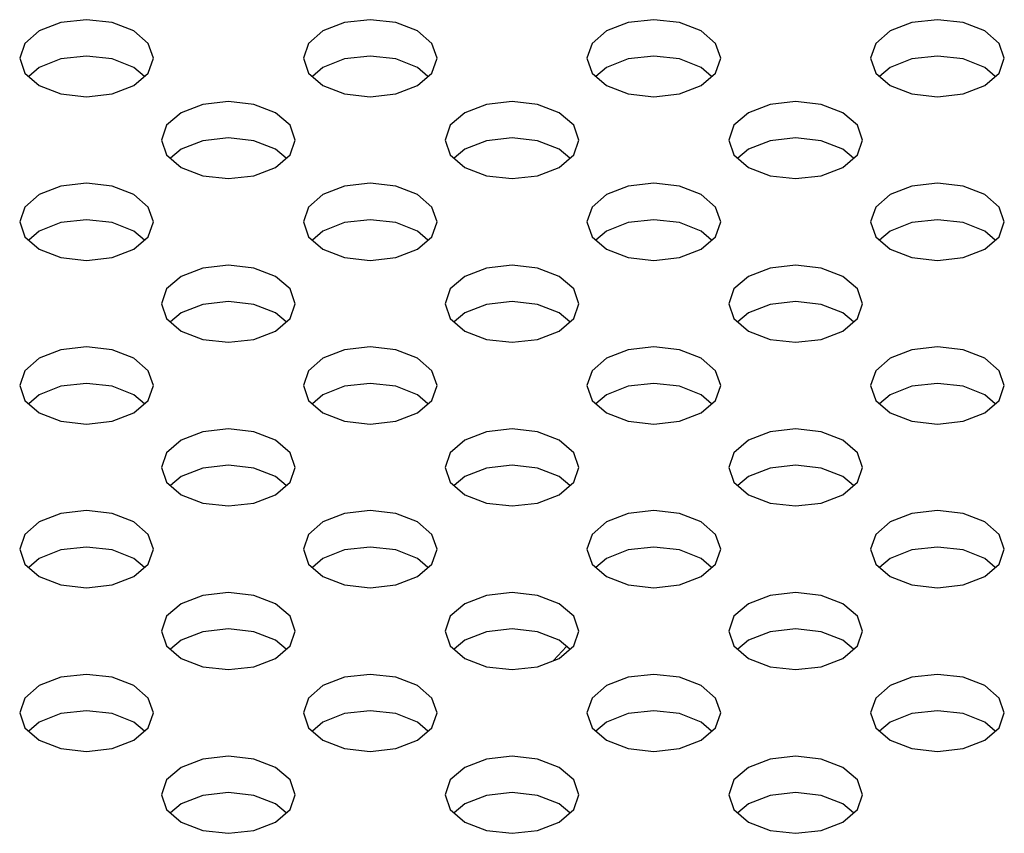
# Model space of a CAD drawing. Header units: inches. Extents: x 0 to 34, y 0 to 22.
# Tile 25 of 66: x 3.93 to 4.217, y 8.474 to 8.711. Entities that reach past the tile are written whole.
import ezdxf

# ---------------------------------------------------------------- set-up
doc = ezdxf.new("R2010")
doc.units = ezdxf.units.IN
doc.header["$LTSCALE"] = 1.87
doc.header["$MEASUREMENT"] = 0
doc.layers.get('0').update_dxf_attribs({"linetype": 'CONTINUOUS'})

msp = doc.modelspace()

# ---------------------------------------------------------------- linework, layer by layer
at = {"color": 2, "linetype": 'CONTINUOUS'}
for p, q in [((3.9497, 8.71076), (3.94226, 8.7099)), ((3.95715, 8.7099), (3.9497, 8.71076)), ((4.03227, 8.71076), (4.02482, 8.7099)), ((4.03971, 8.7099), (4.03227, 8.71076)), ((4.11483, 8.71076), (4.10738, 8.7099)), ((4.12228, 8.7099), (4.11483, 8.71076)), ((4.19739, 8.71076), (4.18995, 8.7099)), ((4.20484, 8.7099), (4.19739, 8.71076)), ((3.93594, 8.70747), (3.93172, 8.70382)), ((3.94226, 8.7099), (3.93594, 8.70747)), ((3.96346, 8.70747), (3.95715, 8.7099)), ((3.96768, 8.70382), (3.96346, 8.70747)), ((4.01851, 8.70747), (4.01429, 8.70382)), ((4.02482, 8.7099), (4.01851, 8.70747)), ((4.04603, 8.70747), (4.03971, 8.7099)), ((4.05025, 8.70382), (4.04603, 8.70747)), ((4.10107, 8.70747), (4.09685, 8.70382)), ((4.10738, 8.7099), (4.10107, 8.70747)), ((4.12859, 8.70747), (4.12228, 8.7099)), ((4.13281, 8.70382), (4.12859, 8.70747)), ((4.18363, 8.70747), (4.17942, 8.70382)), ((4.18995, 8.7099), (4.18363, 8.70747)), ((4.21115, 8.70747), (4.20484, 8.7099)), ((4.21537, 8.70382), (4.21115, 8.70747)), ((3.93172, 8.70382), (3.93024, 8.69952)), ((3.96916, 8.69952), (3.96768, 8.70382)), ((4.01429, 8.70382), (4.01281, 8.69952)), ((4.05173, 8.69952), (4.05025, 8.70382)), ((4.09685, 8.70382), (4.09537, 8.69952)), ((4.13429, 8.69952), (4.13281, 8.70382)), ((4.17942, 8.70382), (4.17793, 8.69952)), ((4.21685, 8.69952), (4.21537, 8.70382)), ((3.93024, 8.69952), (3.93172, 8.69522)), ((3.94226, 8.69931), (3.93594, 8.69687)), ((3.9497, 8.70016), (3.94226, 8.69931)), ((3.95715, 8.69931), (3.9497, 8.70016)), ((3.96346, 8.69687), (3.95715, 8.69931)), ((3.96768, 8.69522), (3.96916, 8.69952)), ((4.01281, 8.69952), (4.01429, 8.69522)), ((4.02482, 8.69931), (4.01851, 8.69687)), ((4.03227, 8.70016), (4.02482, 8.69931)), ((4.03971, 8.69931), (4.03227, 8.70016)), ((4.04603, 8.69687), (4.03971, 8.69931)), ((4.05025, 8.69522), (4.05173, 8.69952)), ((4.09537, 8.69952), (4.09685, 8.69522)), ((4.10738, 8.69931), (4.10107, 8.69687)), ((4.11483, 8.70016), (4.10738, 8.69931)), ((4.12228, 8.69931), (4.11483, 8.70016)), ((4.12859, 8.69687), (4.12228, 8.69931)), ((4.13281, 8.69522), (4.13429, 8.69952)), ((4.17793, 8.69952), (4.17942, 8.69522)), ((4.18995, 8.69931), (4.18363, 8.69687)), ((4.19739, 8.70016), (4.18995, 8.69931)), ((4.20484, 8.69931), (4.19739, 8.70016)), ((4.21115, 8.69687), (4.20484, 8.69931)), ((4.21537, 8.69522), (4.21685, 8.69952)), ((3.93594, 8.69687), (3.93288, 8.69423)), ((3.96653, 8.69423), (3.96346, 8.69687)), ((4.01851, 8.69687), (4.01544, 8.69423)), ((4.04909, 8.69423), (4.04603, 8.69687)), ((4.10107, 8.69687), (4.098, 8.69423)), ((4.13166, 8.69423), (4.12859, 8.69687)), ((4.18363, 8.69687), (4.18057, 8.69423)), ((4.21422, 8.69423), (4.21115, 8.69687)), ((3.93172, 8.69522), (3.93594, 8.69158)), ((3.96346, 8.69158), (3.96768, 8.69522)), ((4.01429, 8.69522), (4.01851, 8.69158)), ((4.04603, 8.69158), (4.05025, 8.69522)), ((4.09685, 8.69522), (4.10107, 8.69158)), ((4.12859, 8.69158), (4.13281, 8.69522)), ((4.17942, 8.69522), (4.18363, 8.69158)), ((4.21115, 8.69158), (4.21537, 8.69522)), ((3.93594, 8.69158), (3.94226, 8.68914)), ((3.95715, 8.68914), (3.96346, 8.69158)), ((4.01851, 8.69158), (4.02482, 8.68914)), ((4.03971, 8.68914), (4.04603, 8.69158)), ((4.10107, 8.69158), (4.10738, 8.68914)), ((4.12228, 8.68914), (4.12859, 8.69158)), ((4.18363, 8.69158), (4.18995, 8.68914)), ((4.20484, 8.68914), (4.21115, 8.69158)), ((3.94226, 8.68914), (3.9497, 8.68829)), ((3.9497, 8.68829), (3.95715, 8.68914)), ((4.02482, 8.68914), (4.03227, 8.68829)), ((4.03227, 8.68829), (4.03971, 8.68914)), ((4.10738, 8.68914), (4.11483, 8.68829)), ((4.11483, 8.68829), (4.12228, 8.68914)), ((4.18995, 8.68914), (4.19739, 8.68829)), ((4.19739, 8.68829), (4.20484, 8.68914)), ((3.98354, 8.68607), (3.97722, 8.68363)), ((3.99099, 8.68692), (3.98354, 8.68607)), ((3.99843, 8.68607), (3.99099, 8.68692)), ((4.00475, 8.68363), (3.99843, 8.68607)), ((4.0661, 8.68607), (4.05979, 8.68363)), ((4.07355, 8.68692), (4.0661, 8.68607)), ((4.081, 8.68607), (4.07355, 8.68692)), ((4.08731, 8.68363), (4.081, 8.68607)), ((4.14867, 8.68607), (4.14235, 8.68363)), ((4.15611, 8.68692), (4.14867, 8.68607)), ((4.16356, 8.68607), (4.15611, 8.68692)), ((4.16987, 8.68363), (4.16356, 8.68607)), ((3.97722, 8.68363), (3.97301, 8.67999)), ((4.00896, 8.67999), (4.00475, 8.68363)), ((4.05979, 8.68363), (4.05557, 8.67999)), ((4.09153, 8.67999), (4.08731, 8.68363)), ((4.14235, 8.68363), (4.13813, 8.67999)), ((4.17409, 8.67999), (4.16987, 8.68363)), ((3.97301, 8.67999), (3.97152, 8.67569)), ((4.01045, 8.67569), (4.00896, 8.67999)), ((4.05557, 8.67999), (4.05409, 8.67569)), ((4.09301, 8.67569), (4.09153, 8.67999)), ((4.13813, 8.67999), (4.13665, 8.67569)), ((4.17557, 8.67569), (4.17409, 8.67999)), ((3.99099, 8.67633), (3.98354, 8.67547)), ((3.99843, 8.67547), (3.99099, 8.67633)), ((4.07355, 8.67633), (4.0661, 8.67547)), ((4.081, 8.67547), (4.07355, 8.67633)), ((4.15611, 8.67633), (4.14867, 8.67547)), ((4.16356, 8.67547), (4.15611, 8.67633)), ((3.97152, 8.67569), (3.97301, 8.67139)), ((3.97722, 8.67304), (3.97416, 8.67039)), ((3.98354, 8.67547), (3.97722, 8.67304)), ((4.00475, 8.67304), (3.99843, 8.67547)), ((4.00781, 8.67039), (4.00475, 8.67304)), ((4.00896, 8.67139), (4.01045, 8.67569)), ((4.05409, 8.67569), (4.05557, 8.67139)), ((4.05979, 8.67304), (4.05672, 8.67039)), ((4.0661, 8.67547), (4.05979, 8.67304)), ((4.08731, 8.67304), (4.081, 8.67547)), ((4.09037, 8.67039), (4.08731, 8.67304)), ((4.09153, 8.67139), (4.09301, 8.67569)), ((4.13665, 8.67569), (4.13813, 8.67139)), ((4.14235, 8.67304), (4.13929, 8.67039)), ((4.14867, 8.67547), (4.14235, 8.67304)), ((4.16987, 8.67304), (4.16356, 8.67547)), ((4.17294, 8.67039), (4.16987, 8.67304)), ((4.17409, 8.67139), (4.17557, 8.67569)), ((3.97301, 8.67139), (3.97722, 8.66774)), ((4.00475, 8.66774), (4.00896, 8.67139)), ((4.05557, 8.67139), (4.05979, 8.66774)), ((4.08731, 8.66774), (4.09153, 8.67139)), ((4.13813, 8.67139), (4.14235, 8.66774)), ((4.16987, 8.66774), (4.17409, 8.67139)), ((3.97722, 8.66774), (3.98354, 8.66531)), ((3.99843, 8.66531), (4.00475, 8.66774)), ((4.05979, 8.66774), (4.0661, 8.66531)), ((4.081, 8.66531), (4.08731, 8.66774)), ((4.14235, 8.66774), (4.14867, 8.66531)), ((4.16356, 8.66531), (4.16987, 8.66774)), ((3.98354, 8.66531), (3.99099, 8.66445)), ((3.99099, 8.66445), (3.99843, 8.66531)), ((4.0661, 8.66531), (4.07355, 8.66445)), ((4.07355, 8.66445), (4.081, 8.66531)), ((4.14867, 8.66531), (4.15611, 8.66445)), ((4.15611, 8.66445), (4.16356, 8.66531)), ((3.94226, 8.66223), (3.93594, 8.6598)), ((3.9497, 8.66309), (3.94226, 8.66223)), ((3.95715, 8.66223), (3.9497, 8.66309)), ((3.96346, 8.6598), (3.95715, 8.66223)), ((4.02482, 8.66223), (4.01851, 8.6598)), ((4.03227, 8.66309), (4.02482, 8.66223)), ((4.03971, 8.66223), (4.03227, 8.66309)), ((4.04603, 8.6598), (4.03971, 8.66223)), ((4.10738, 8.66223), (4.10107, 8.6598)), ((4.11483, 8.66309), (4.10738, 8.66223)), ((4.12228, 8.66223), (4.11483, 8.66309)), ((4.12859, 8.6598), (4.12228, 8.66223)), ((4.18995, 8.66223), (4.18363, 8.6598)), ((4.19739, 8.66309), (4.18995, 8.66223)), ((4.20484, 8.66223), (4.19739, 8.66309)), ((4.21115, 8.6598), (4.20484, 8.66223)), ((3.93594, 8.6598), (3.93172, 8.65615)), ((3.96768, 8.65615), (3.96346, 8.6598)), ((4.01851, 8.6598), (4.01429, 8.65615)), ((4.05025, 8.65615), (4.04603, 8.6598)), ((4.10107, 8.6598), (4.09685, 8.65615)), ((4.13281, 8.65615), (4.12859, 8.6598)), ((4.18363, 8.6598), (4.17942, 8.65615)), ((4.21537, 8.65615), (4.21115, 8.6598)), ((3.93172, 8.65615), (3.93024, 8.65185)), ((3.96916, 8.65185), (3.96768, 8.65615)), ((4.01429, 8.65615), (4.01281, 8.65185)), ((4.05173, 8.65185), (4.05025, 8.65615)), ((4.09685, 8.65615), (4.09537, 8.65185)), ((4.13429, 8.65185), (4.13281, 8.65615)), ((4.17942, 8.65615), (4.17793, 8.65185)), ((4.21685, 8.65185), (4.21537, 8.65615)), ((3.93024, 8.65185), (3.93172, 8.64755)), ((3.94226, 8.65164), (3.93594, 8.6492)), ((3.9497, 8.65249), (3.94226, 8.65164)), ((3.95715, 8.65164), (3.9497, 8.65249)), ((3.96346, 8.6492), (3.95715, 8.65164)), ((3.96768, 8.64755), (3.96916, 8.65185)), ((4.01281, 8.65185), (4.01429, 8.64755)), ((4.02482, 8.65164), (4.01851, 8.6492)), ((4.03227, 8.65249), (4.02482, 8.65164)), ((4.03971, 8.65164), (4.03227, 8.65249)), ((4.04603, 8.6492), (4.03971, 8.65164)), ((4.05025, 8.64755), (4.05173, 8.65185)), ((4.09537, 8.65185), (4.09685, 8.64755)), ((4.10738, 8.65164), (4.10107, 8.6492)), ((4.11483, 8.65249), (4.10738, 8.65164)), ((4.12228, 8.65164), (4.11483, 8.65249)), ((4.12859, 8.6492), (4.12228, 8.65164)), ((4.13281, 8.64755), (4.13429, 8.65185)), ((4.17793, 8.65185), (4.17942, 8.64755)), ((4.18995, 8.65164), (4.18363, 8.6492)), ((4.19739, 8.65249), (4.18995, 8.65164)), ((4.20484, 8.65164), (4.19739, 8.65249)), ((4.21115, 8.6492), (4.20484, 8.65164)), ((4.21537, 8.64755), (4.21685, 8.65185)), ((3.93172, 8.64755), (3.93594, 8.64391)), ((3.93594, 8.6492), (3.93288, 8.64655)), ((3.96653, 8.64655), (3.96346, 8.6492)), ((3.96346, 8.64391), (3.96768, 8.64755)), ((4.01429, 8.64755), (4.01851, 8.64391)), ((4.01851, 8.6492), (4.01544, 8.64655)), ((4.04909, 8.64655), (4.04603, 8.6492)), ((4.04603, 8.64391), (4.05025, 8.64755)), ((4.09685, 8.64755), (4.10107, 8.64391)), ((4.10107, 8.6492), (4.098, 8.64655)), ((4.13166, 8.64655), (4.12859, 8.6492)), ((4.12859, 8.64391), (4.13281, 8.64755)), ((4.17942, 8.64755), (4.18363, 8.64391)), ((4.18363, 8.6492), (4.18057, 8.64655)), ((4.21422, 8.64655), (4.21115, 8.6492)), ((4.21115, 8.64391), (4.21537, 8.64755)), ((3.93594, 8.64391), (3.94226, 8.64147)), ((3.94226, 8.64147), (3.9497, 8.64061)), ((3.9497, 8.64061), (3.95715, 8.64147)), ((3.95715, 8.64147), (3.96346, 8.64391)), ((4.01851, 8.64391), (4.02482, 8.64147)), ((4.02482, 8.64147), (4.03227, 8.64061)), ((4.03227, 8.64061), (4.03971, 8.64147)), ((4.03971, 8.64147), (4.04603, 8.64391)), ((4.10107, 8.64391), (4.10738, 8.64147)), ((4.10738, 8.64147), (4.11483, 8.64061)), ((4.11483, 8.64061), (4.12228, 8.64147)), ((4.12228, 8.64147), (4.12859, 8.64391)), ((4.18363, 8.64391), (4.18995, 8.64147)), ((4.18995, 8.64147), (4.19739, 8.64061)), ((4.19739, 8.64061), (4.20484, 8.64147)), ((4.20484, 8.64147), (4.21115, 8.64391)), ((3.99099, 8.63925), (3.98354, 8.6384)), ((3.99843, 8.6384), (3.99099, 8.63925)), ((4.07355, 8.63925), (4.0661, 8.6384)), ((4.081, 8.6384), (4.07355, 8.63925)), ((4.15611, 8.63925), (4.14867, 8.6384)), ((4.16356, 8.6384), (4.15611, 8.63925)), ((3.97722, 8.63596), (3.97301, 8.63232)), ((3.98354, 8.6384), (3.97722, 8.63596)), ((4.00475, 8.63596), (3.99843, 8.6384)), ((4.00896, 8.63232), (4.00475, 8.63596)), ((4.05979, 8.63596), (4.05557, 8.63232)), ((4.0661, 8.6384), (4.05979, 8.63596)), ((4.08731, 8.63596), (4.081, 8.6384)), ((4.09153, 8.63232), (4.08731, 8.63596)), ((4.14235, 8.63596), (4.13813, 8.63232)), ((4.14867, 8.6384), (4.14235, 8.63596)), ((4.16987, 8.63596), (4.16356, 8.6384)), ((4.17409, 8.63232), (4.16987, 8.63596)), ((3.97301, 8.63232), (3.97152, 8.62802)), ((4.01045, 8.62802), (4.00896, 8.63232)), ((4.05557, 8.63232), (4.05409, 8.62802)), ((4.09301, 8.62802), (4.09153, 8.63232)), ((4.13813, 8.63232), (4.13665, 8.62802)), ((4.17557, 8.62802), (4.17409, 8.63232)), ((3.97152, 8.62802), (3.97301, 8.62372)), ((3.98354, 8.6278), (3.97722, 8.62537)), ((3.99099, 8.62866), (3.98354, 8.6278)), ((3.99843, 8.6278), (3.99099, 8.62866)), ((4.00475, 8.62537), (3.99843, 8.6278)), ((4.00896, 8.62372), (4.01045, 8.62802)), ((4.05409, 8.62802), (4.05557, 8.62372)), ((4.0661, 8.6278), (4.05979, 8.62537)), ((4.07355, 8.62866), (4.0661, 8.6278)), ((4.081, 8.6278), (4.07355, 8.62866)), ((4.08731, 8.62537), (4.081, 8.6278)), ((4.09153, 8.62372), (4.09301, 8.62802)), ((4.13665, 8.62802), (4.13813, 8.62372)), ((4.14867, 8.6278), (4.14235, 8.62537)), ((4.15611, 8.62866), (4.14867, 8.6278)), ((4.16356, 8.6278), (4.15611, 8.62866)), ((4.16987, 8.62537), (4.16356, 8.6278)), ((4.17409, 8.62372), (4.17557, 8.62802)), ((3.97722, 8.62537), (3.97416, 8.62272)), ((4.00781, 8.62272), (4.00475, 8.62537)), ((4.05979, 8.62537), (4.05672, 8.62272)), ((4.09037, 8.62272), (4.08731, 8.62537)), ((4.14235, 8.62537), (4.13929, 8.62272)), ((4.17294, 8.62272), (4.16987, 8.62537)), ((3.97301, 8.62372), (3.97722, 8.62007)), ((4.00475, 8.62007), (4.00896, 8.62372)), ((4.05557, 8.62372), (4.05979, 8.62007)), ((4.08731, 8.62007), (4.09153, 8.62372)), ((4.13813, 8.62372), (4.14235, 8.62007)), ((4.16987, 8.62007), (4.17409, 8.62372)), ((3.97722, 8.62007), (3.98354, 8.61763)), ((3.99843, 8.61763), (4.00475, 8.62007)), ((4.05979, 8.62007), (4.0661, 8.61763)), ((4.081, 8.61763), (4.08731, 8.62007)), ((4.14235, 8.62007), (4.14867, 8.61763)), ((4.16356, 8.61763), (4.16987, 8.62007)), ((3.98354, 8.61763), (3.99099, 8.61678)), ((3.99099, 8.61678), (3.99843, 8.61763)), ((4.0661, 8.61763), (4.07355, 8.61678)), ((4.07355, 8.61678), (4.081, 8.61763)), ((4.14867, 8.61763), (4.15611, 8.61678)), ((4.15611, 8.61678), (4.16356, 8.61763)), ((3.94226, 8.61456), (3.93594, 8.61212)), ((3.9497, 8.61542), (3.94226, 8.61456)), ((3.95715, 8.61456), (3.9497, 8.61542)), ((3.96346, 8.61212), (3.95715, 8.61456)), ((4.02482, 8.61456), (4.01851, 8.61212)), ((4.03227, 8.61542), (4.02482, 8.61456)), ((4.03971, 8.61456), (4.03227, 8.61542)), ((4.04603, 8.61212), (4.03971, 8.61456)), ((4.10738, 8.61456), (4.10107, 8.61212)), ((4.11483, 8.61542), (4.10738, 8.61456)), ((4.12228, 8.61456), (4.11483, 8.61542)), ((4.12859, 8.61212), (4.12228, 8.61456)), ((4.18995, 8.61456), (4.18363, 8.61212)), ((4.19739, 8.61542), (4.18995, 8.61456)), ((4.20484, 8.61456), (4.19739, 8.61542)), ((4.21115, 8.61212), (4.20484, 8.61456)), ((3.93594, 8.61212), (3.93172, 8.60848)), ((3.96768, 8.60848), (3.96346, 8.61212)), ((4.01851, 8.61212), (4.01429, 8.60848)), ((4.05025, 8.60848), (4.04603, 8.61212)), ((4.10107, 8.61212), (4.09685, 8.60848)), ((4.13281, 8.60848), (4.12859, 8.61212)), ((4.18363, 8.61212), (4.17942, 8.60848)), ((4.21537, 8.60848), (4.21115, 8.61212)), ((3.93172, 8.60848), (3.93024, 8.60418)), ((3.96916, 8.60418), (3.96768, 8.60848)), ((4.01429, 8.60848), (4.01281, 8.60418)), ((4.05173, 8.60418), (4.05025, 8.60848)), ((4.09685, 8.60848), (4.09537, 8.60418)), ((4.13429, 8.60418), (4.13281, 8.60848)), ((4.17942, 8.60848), (4.17793, 8.60418)), ((4.21685, 8.60418), (4.21537, 8.60848)), ((3.93024, 8.60418), (3.93172, 8.59988)), ((3.9497, 8.60482), (3.94226, 8.60397)), ((3.95715, 8.60397), (3.9497, 8.60482)), ((3.96768, 8.59988), (3.96916, 8.60418)), ((4.01281, 8.60418), (4.01429, 8.59988)), ((4.03227, 8.60482), (4.02482, 8.60397)), ((4.03971, 8.60397), (4.03227, 8.60482)), ((4.05025, 8.59988), (4.05173, 8.60418)), ((4.09537, 8.60418), (4.09685, 8.59988)), ((4.11483, 8.60482), (4.10738, 8.60397)), ((4.12228, 8.60397), (4.11483, 8.60482)), ((4.13281, 8.59988), (4.13429, 8.60418)), ((4.17793, 8.60418), (4.17942, 8.59988)), ((4.19739, 8.60482), (4.18995, 8.60397)), ((4.20484, 8.60397), (4.19739, 8.60482)), ((4.21537, 8.59988), (4.21685, 8.60418)), ((3.93594, 8.60153), (3.93288, 8.59888)), ((3.94226, 8.60397), (3.93594, 8.60153)), ((3.96346, 8.60153), (3.95715, 8.60397)), ((3.96653, 8.59888), (3.96346, 8.60153)), ((4.01851, 8.60153), (4.01544, 8.59888)), ((4.02482, 8.60397), (4.01851, 8.60153)), ((4.04603, 8.60153), (4.03971, 8.60397)), ((4.04909, 8.59888), (4.04603, 8.60153)), ((4.10107, 8.60153), (4.098, 8.59888)), ((4.10738, 8.60397), (4.10107, 8.60153)), ((4.12859, 8.60153), (4.12228, 8.60397)), ((4.13166, 8.59888), (4.12859, 8.60153)), ((4.18363, 8.60153), (4.18057, 8.59888)), ((4.18995, 8.60397), (4.18363, 8.60153)), ((4.21115, 8.60153), (4.20484, 8.60397)), ((4.21422, 8.59888), (4.21115, 8.60153)), ((3.93172, 8.59988), (3.93594, 8.59623)), ((3.96346, 8.59623), (3.96768, 8.59988)), ((4.01429, 8.59988), (4.01851, 8.59623)), ((4.04603, 8.59623), (4.05025, 8.59988)), ((4.09685, 8.59988), (4.10107, 8.59623)), ((4.12859, 8.59623), (4.13281, 8.59988)), ((4.17942, 8.59988), (4.18363, 8.59623)), ((4.21115, 8.59623), (4.21537, 8.59988)), ((3.93594, 8.59623), (3.94226, 8.5938)), ((3.95715, 8.5938), (3.96346, 8.59623)), ((4.01851, 8.59623), (4.02482, 8.5938)), ((4.03971, 8.5938), (4.04603, 8.59623)), ((4.10107, 8.59623), (4.10738, 8.5938)), ((4.12228, 8.5938), (4.12859, 8.59623)), ((4.18363, 8.59623), (4.18995, 8.5938)), ((4.20484, 8.5938), (4.21115, 8.59623)), ((3.94226, 8.5938), (3.9497, 8.59294)), ((3.9497, 8.59294), (3.95715, 8.5938)), ((4.02482, 8.5938), (4.03227, 8.59294)), ((4.03227, 8.59294), (4.03971, 8.5938)), ((4.10738, 8.5938), (4.11483, 8.59294)), ((4.11483, 8.59294), (4.12228, 8.5938)), ((4.18995, 8.5938), (4.19739, 8.59294)), ((4.19739, 8.59294), (4.20484, 8.5938)), ((3.98354, 8.59073), (3.97722, 8.58829)), ((3.99099, 8.59158), (3.98354, 8.59073)), ((3.99843, 8.59073), (3.99099, 8.59158)), ((4.00475, 8.58829), (3.99843, 8.59073)), ((4.0661, 8.59073), (4.05979, 8.58829)), ((4.07355, 8.59158), (4.0661, 8.59073)), ((4.081, 8.59073), (4.07355, 8.59158)), ((4.08731, 8.58829), (4.081, 8.59073)), ((4.14867, 8.59073), (4.14235, 8.58829)), ((4.15611, 8.59158), (4.14867, 8.59073)), ((4.16356, 8.59073), (4.15611, 8.59158)), ((4.16987, 8.58829), (4.16356, 8.59073)), ((3.97722, 8.58829), (3.97301, 8.58464)), ((4.00896, 8.58464), (4.00475, 8.58829)), ((4.05979, 8.58829), (4.05557, 8.58464)), ((4.09153, 8.58464), (4.08731, 8.58829)), ((4.14235, 8.58829), (4.13813, 8.58464)), ((4.17409, 8.58464), (4.16987, 8.58829)), ((3.97301, 8.58464), (3.97152, 8.58034)), ((4.01045, 8.58034), (4.00896, 8.58464)), ((4.05557, 8.58464), (4.05409, 8.58034)), ((4.09301, 8.58034), (4.09153, 8.58464)), ((4.13813, 8.58464), (4.13665, 8.58034)), ((4.17557, 8.58034), (4.17409, 8.58464)), ((3.97152, 8.58034), (3.97301, 8.57604)), ((3.98354, 8.58013), (3.97722, 8.5777)), ((3.99099, 8.58099), (3.98354, 8.58013)), ((3.99843, 8.58013), (3.99099, 8.58099)), ((4.00475, 8.5777), (3.99843, 8.58013)), ((4.00896, 8.57604), (4.01045, 8.58034)), ((4.05409, 8.58034), (4.05557, 8.57604)), ((4.0661, 8.58013), (4.05979, 8.5777)), ((4.07355, 8.58099), (4.0661, 8.58013)), ((4.081, 8.58013), (4.07355, 8.58099)), ((4.08731, 8.5777), (4.081, 8.58013)), ((4.09153, 8.57604), (4.09301, 8.58034)), ((4.13665, 8.58034), (4.13813, 8.57604)), ((4.14867, 8.58013), (4.14235, 8.5777)), ((4.15611, 8.58099), (4.14867, 8.58013)), ((4.16356, 8.58013), (4.15611, 8.58099)), ((4.16987, 8.5777), (4.16356, 8.58013)), ((4.17409, 8.57604), (4.17557, 8.58034)), ((3.97301, 8.57604), (3.97722, 8.5724)), ((3.97722, 8.5777), (3.97416, 8.57505)), ((4.00781, 8.57505), (4.00475, 8.5777)), ((4.00475, 8.5724), (4.00896, 8.57604)), ((4.05557, 8.57604), (4.05979, 8.5724)), ((4.05979, 8.5777), (4.05672, 8.57505)), ((4.09037, 8.57505), (4.08731, 8.5777)), ((4.08731, 8.5724), (4.09153, 8.57604)), ((4.13813, 8.57604), (4.14235, 8.5724)), ((4.14235, 8.5777), (4.13929, 8.57505)), ((4.17294, 8.57505), (4.16987, 8.5777)), ((4.16987, 8.5724), (4.17409, 8.57604)), ((3.97722, 8.5724), (3.98354, 8.56996)), ((3.98354, 8.56996), (3.99099, 8.56911)), ((3.99099, 8.56911), (3.99843, 8.56996)), ((3.99843, 8.56996), (4.00475, 8.5724)), ((4.05979, 8.5724), (4.0661, 8.56996)), ((4.0661, 8.56996), (4.07355, 8.56911)), ((4.07355, 8.56911), (4.081, 8.56996)), ((4.081, 8.56996), (4.08731, 8.5724)), ((4.14235, 8.5724), (4.14867, 8.56996)), ((4.14867, 8.56996), (4.15611, 8.56911)), ((4.15611, 8.56911), (4.16356, 8.56996)), ((4.16356, 8.56996), (4.16987, 8.5724)), ((3.94226, 8.56689), (3.93594, 8.56445)), ((3.9497, 8.56775), (3.94226, 8.56689)), ((3.95715, 8.56689), (3.9497, 8.56775)), ((3.96346, 8.56445), (3.95715, 8.56689)), ((4.02482, 8.56689), (4.01851, 8.56445)), ((4.03227, 8.56775), (4.02482, 8.56689)), ((4.03971, 8.56689), (4.03227, 8.56775)), ((4.04603, 8.56445), (4.03971, 8.56689)), ((4.10738, 8.56689), (4.10107, 8.56445)), ((4.11483, 8.56775), (4.10738, 8.56689)), ((4.12228, 8.56689), (4.11483, 8.56775)), ((4.12859, 8.56445), (4.12228, 8.56689)), ((4.18995, 8.56689), (4.18363, 8.56445)), ((4.19739, 8.56775), (4.18995, 8.56689)), ((4.20484, 8.56689), (4.19739, 8.56775)), ((4.21115, 8.56445), (4.20484, 8.56689)), ((3.93594, 8.56445), (3.93172, 8.56081)), ((3.96768, 8.56081), (3.96346, 8.56445)), ((4.01851, 8.56445), (4.01429, 8.56081)), ((4.05025, 8.56081), (4.04603, 8.56445)), ((4.10107, 8.56445), (4.09685, 8.56081)), ((4.13281, 8.56081), (4.12859, 8.56445)), ((4.18363, 8.56445), (4.17942, 8.56081)), ((4.21537, 8.56081), (4.21115, 8.56445)), ((3.93172, 8.56081), (3.93024, 8.55651)), ((3.96916, 8.55651), (3.96768, 8.56081)), ((4.01429, 8.56081), (4.01281, 8.55651)), ((4.05173, 8.55651), (4.05025, 8.56081)), ((4.09685, 8.56081), (4.09537, 8.55651)), ((4.13429, 8.55651), (4.13281, 8.56081)), ((4.17942, 8.56081), (4.17793, 8.55651)), ((4.21685, 8.55651), (4.21537, 8.56081)), ((3.93024, 8.55651), (3.93172, 8.55221)), ((3.94226, 8.5563), (3.93594, 8.55386)), ((3.9497, 8.55715), (3.94226, 8.5563)), ((3.95715, 8.5563), (3.9497, 8.55715)), ((3.96346, 8.55386), (3.95715, 8.5563)), ((3.96768, 8.55221), (3.96916, 8.55651)), ((4.01281, 8.55651), (4.01429, 8.55221)), ((4.02482, 8.5563), (4.01851, 8.55386)), ((4.03227, 8.55715), (4.02482, 8.5563)), ((4.03971, 8.5563), (4.03227, 8.55715)), ((4.04603, 8.55386), (4.03971, 8.5563)), ((4.05025, 8.55221), (4.05173, 8.55651)), ((4.09537, 8.55651), (4.09685, 8.55221)), ((4.10738, 8.5563), (4.10107, 8.55386)), ((4.11483, 8.55715), (4.10738, 8.5563)), ((4.12228, 8.5563), (4.11483, 8.55715)), ((4.12859, 8.55386), (4.12228, 8.5563)), ((4.13281, 8.55221), (4.13429, 8.55651)), ((4.17793, 8.55651), (4.17942, 8.55221)), ((4.18995, 8.5563), (4.18363, 8.55386)), ((4.19739, 8.55715), (4.18995, 8.5563)), ((4.20484, 8.5563), (4.19739, 8.55715)), ((4.21115, 8.55386), (4.20484, 8.5563)), ((4.21537, 8.55221), (4.21685, 8.55651)), ((3.93594, 8.55386), (3.93288, 8.55121)), ((3.96653, 8.55121), (3.96346, 8.55386)), ((4.01851, 8.55386), (4.01544, 8.55121)), ((4.04909, 8.55121), (4.04603, 8.55386)), ((4.10107, 8.55386), (4.098, 8.55121)), ((4.13166, 8.55121), (4.12859, 8.55386)), ((4.18363, 8.55386), (4.18057, 8.55121)), ((4.21422, 8.55121), (4.21115, 8.55386)), ((3.93172, 8.55221), (3.93594, 8.54856)), ((3.96346, 8.54856), (3.96768, 8.55221)), ((4.01429, 8.55221), (4.01851, 8.54856)), ((4.04603, 8.54856), (4.05025, 8.55221)), ((4.09685, 8.55221), (4.10107, 8.54856)), ((4.12859, 8.54856), (4.13281, 8.55221)), ((4.17942, 8.55221), (4.18363, 8.54856)), ((4.21115, 8.54856), (4.21537, 8.55221)), ((3.93594, 8.54856), (3.94226, 8.54613)), ((3.95715, 8.54613), (3.96346, 8.54856)), ((4.01851, 8.54856), (4.02482, 8.54613)), ((4.03971, 8.54613), (4.04603, 8.54856)), ((4.10107, 8.54856), (4.10738, 8.54613)), ((4.12228, 8.54613), (4.12859, 8.54856)), ((4.18363, 8.54856), (4.18995, 8.54613)), ((4.20484, 8.54613), (4.21115, 8.54856)), ((3.94226, 8.54613), (3.9497, 8.54527)), ((3.9497, 8.54527), (3.95715, 8.54613)), ((3.99099, 8.54391), (3.98354, 8.54305)), ((3.99843, 8.54305), (3.99099, 8.54391)), ((4.02482, 8.54613), (4.03227, 8.54527)), ((4.03227, 8.54527), (4.03971, 8.54613)), ((4.07355, 8.54391), (4.0661, 8.54305)), ((4.081, 8.54305), (4.07355, 8.54391)), ((4.10738, 8.54613), (4.11483, 8.54527)), ((4.11483, 8.54527), (4.12228, 8.54613)), ((4.15611, 8.54391), (4.14867, 8.54305)), ((4.16356, 8.54305), (4.15611, 8.54391)), ((4.18995, 8.54613), (4.19739, 8.54527)), ((4.19739, 8.54527), (4.20484, 8.54613)), ((3.98354, 8.54305), (3.97722, 8.54062)), ((4.00475, 8.54062), (3.99843, 8.54305)), ((4.0661, 8.54305), (4.05979, 8.54062)), ((4.08731, 8.54062), (4.081, 8.54305)), ((4.14867, 8.54305), (4.14235, 8.54062)), ((4.16987, 8.54062), (4.16356, 8.54305)), ((3.97722, 8.54062), (3.97301, 8.53697)), ((4.00896, 8.53697), (4.00475, 8.54062)), ((4.05979, 8.54062), (4.05557, 8.53697)), ((4.09153, 8.53697), (4.08731, 8.54062)), ((4.14235, 8.54062), (4.13813, 8.53697)), ((4.17409, 8.53697), (4.16987, 8.54062)), ((3.97301, 8.53697), (3.97152, 8.53267)), ((4.01045, 8.53267), (4.00896, 8.53697)), ((4.05557, 8.53697), (4.05409, 8.53267)), ((4.09301, 8.53267), (4.09153, 8.53697)), ((4.13813, 8.53697), (4.13665, 8.53267)), ((4.17557, 8.53267), (4.17409, 8.53697)), ((3.97152, 8.53267), (3.97301, 8.52837)), ((3.98354, 8.53246), (3.97722, 8.53003)), ((3.99099, 8.53332), (3.98354, 8.53246)), ((3.99843, 8.53246), (3.99099, 8.53332)), ((4.00475, 8.53003), (3.99843, 8.53246)), ((4.00896, 8.52837), (4.01045, 8.53267)), ((4.05409, 8.53267), (4.05557, 8.52837)), ((4.0661, 8.53246), (4.05979, 8.53003)), ((4.07355, 8.53332), (4.0661, 8.53246)), ((4.081, 8.53246), (4.07355, 8.53332)), ((4.08731, 8.53003), (4.081, 8.53246)), ((4.09153, 8.52837), (4.09301, 8.53267)), ((4.13665, 8.53267), (4.13813, 8.52837)), ((4.14867, 8.53246), (4.14235, 8.53003)), ((4.15611, 8.53332), (4.14867, 8.53246)), ((4.16356, 8.53246), (4.15611, 8.53332)), ((4.16987, 8.53003), (4.16356, 8.53246)), ((4.17409, 8.52837), (4.17557, 8.53267)), ((3.97722, 8.53003), (3.97416, 8.52738)), ((4.00781, 8.52738), (4.00475, 8.53003)), ((4.05979, 8.53003), (4.05672, 8.52738)), ((4.09037, 8.52738), (4.08731, 8.53003)), ((4.14235, 8.53003), (4.13929, 8.52738)), ((4.17294, 8.52738), (4.16987, 8.53003)), ((3.97301, 8.52837), (3.97722, 8.52473)), ((4.00475, 8.52473), (4.00896, 8.52837)), ((4.05557, 8.52837), (4.05979, 8.52473)), ((4.08946, 8.52817), (4.08561, 8.52407)), ((4.08731, 8.52473), (4.09153, 8.52837)), ((4.13813, 8.52837), (4.14235, 8.52473)), ((4.16987, 8.52473), (4.17409, 8.52837)), ((3.97722, 8.52473), (3.98354, 8.52229)), ((3.99843, 8.52229), (4.00475, 8.52473)), ((4.05979, 8.52473), (4.0661, 8.52229)), ((4.081, 8.52229), (4.08731, 8.52473)), ((4.14235, 8.52473), (4.14867, 8.52229)), ((4.16356, 8.52229), (4.16987, 8.52473)), ((3.98354, 8.52229), (3.99099, 8.52144)), ((3.99099, 8.52144), (3.99843, 8.52229)), ((4.0661, 8.52229), (4.07355, 8.52144)), ((4.07355, 8.52144), (4.081, 8.52229)), ((4.14867, 8.52229), (4.15611, 8.52144)), ((4.15611, 8.52144), (4.16356, 8.52229)), ((3.94226, 8.51922), (3.93594, 8.51678)), ((3.9497, 8.52007), (3.94226, 8.51922)), ((3.95715, 8.51922), (3.9497, 8.52007)), ((3.96346, 8.51678), (3.95715, 8.51922)), ((4.02482, 8.51922), (4.01851, 8.51678)), ((4.03227, 8.52007), (4.02482, 8.51922)), ((4.03971, 8.51922), (4.03227, 8.52007)), ((4.04603, 8.51678), (4.03971, 8.51922)), ((4.10738, 8.51922), (4.10107, 8.51678)), ((4.11483, 8.52007), (4.10738, 8.51922)), ((4.12228, 8.51922), (4.11483, 8.52007)), ((4.12859, 8.51678), (4.12228, 8.51922)), ((4.18995, 8.51922), (4.18363, 8.51678)), ((4.19739, 8.52007), (4.18995, 8.51922)), ((4.20484, 8.51922), (4.19739, 8.52007)), ((4.21115, 8.51678), (4.20484, 8.51922)), ((3.93594, 8.51678), (3.93172, 8.51314)), ((3.96768, 8.51314), (3.96346, 8.51678)), ((4.01851, 8.51678), (4.01429, 8.51314)), ((4.05025, 8.51314), (4.04603, 8.51678)), ((4.10107, 8.51678), (4.09685, 8.51314)), ((4.13281, 8.51314), (4.12859, 8.51678)), ((4.18363, 8.51678), (4.17942, 8.51314)), ((4.21537, 8.51314), (4.21115, 8.51678)), ((3.93172, 8.51314), (3.93024, 8.50884)), ((3.96916, 8.50884), (3.96768, 8.51314)), ((4.01429, 8.51314), (4.01281, 8.50884)), ((4.05173, 8.50884), (4.05025, 8.51314)), ((4.09685, 8.51314), (4.09537, 8.50884)), ((4.13429, 8.50884), (4.13281, 8.51314)), ((4.17942, 8.51314), (4.17793, 8.50884)), ((4.21685, 8.50884), (4.21537, 8.51314)), ((3.93024, 8.50884), (3.93172, 8.50454)), ((3.94226, 8.50863), (3.93594, 8.50619)), ((3.9497, 8.50948), (3.94226, 8.50863)), ((3.95715, 8.50863), (3.9497, 8.50948)), ((3.96346, 8.50619), (3.95715, 8.50863)), ((3.96768, 8.50454), (3.96916, 8.50884)), ((4.01281, 8.50884), (4.01429, 8.50454)), ((4.02482, 8.50863), (4.01851, 8.50619)), ((4.03227, 8.50948), (4.02482, 8.50863)), ((4.03971, 8.50863), (4.03227, 8.50948)), ((4.04603, 8.50619), (4.03971, 8.50863)), ((4.05025, 8.50454), (4.05173, 8.50884)), ((4.09537, 8.50884), (4.09685, 8.50454)), ((4.10738, 8.50863), (4.10107, 8.50619)), ((4.11483, 8.50948), (4.10738, 8.50863)), ((4.12228, 8.50863), (4.11483, 8.50948)), ((4.12859, 8.50619), (4.12228, 8.50863)), ((4.13281, 8.50454), (4.13429, 8.50884)), ((4.17793, 8.50884), (4.17942, 8.50454)), ((4.18995, 8.50863), (4.18363, 8.50619)), ((4.19739, 8.50948), (4.18995, 8.50863)), ((4.20484, 8.50863), (4.19739, 8.50948)), ((4.21115, 8.50619), (4.20484, 8.50863)), ((4.21537, 8.50454), (4.21685, 8.50884)), ((3.93172, 8.50454), (3.93594, 8.50089)), ((3.93594, 8.50619), (3.93288, 8.50354)), ((3.96653, 8.50354), (3.96346, 8.50619)), ((3.96346, 8.50089), (3.96768, 8.50454)), ((4.01429, 8.50454), (4.01851, 8.50089)), ((4.01851, 8.50619), (4.01544, 8.50354)), ((4.04909, 8.50354), (4.04603, 8.50619)), ((4.04603, 8.50089), (4.05025, 8.50454)), ((4.09685, 8.50454), (4.10107, 8.50089)), ((4.10107, 8.50619), (4.098, 8.50354)), ((4.13166, 8.50354), (4.12859, 8.50619)), ((4.12859, 8.50089), (4.13281, 8.50454)), ((4.17942, 8.50454), (4.18363, 8.50089)), ((4.18363, 8.50619), (4.18057, 8.50354)), ((4.21422, 8.50354), (4.21115, 8.50619)), ((4.21115, 8.50089), (4.21537, 8.50454)), ((3.93594, 8.50089), (3.94226, 8.49846)), ((3.94226, 8.49846), (3.9497, 8.4976)), ((3.9497, 8.4976), (3.95715, 8.49846)), ((3.95715, 8.49846), (3.96346, 8.50089)), ((4.01851, 8.50089), (4.02482, 8.49846)), ((4.02482, 8.49846), (4.03227, 8.4976)), ((4.03227, 8.4976), (4.03971, 8.49846)), ((4.03971, 8.49846), (4.04603, 8.50089)), ((4.10107, 8.50089), (4.10738, 8.49846)), ((4.10738, 8.49846), (4.11483, 8.4976)), ((4.11483, 8.4976), (4.12228, 8.49846)), ((4.12228, 8.49846), (4.12859, 8.50089)), ((4.18363, 8.50089), (4.18995, 8.49846)), ((4.18995, 8.49846), (4.19739, 8.4976)), ((4.19739, 8.4976), (4.20484, 8.49846)), ((4.20484, 8.49846), (4.21115, 8.50089)), ((3.98354, 8.49538), (3.97722, 8.49295)), ((3.99099, 8.49624), (3.98354, 8.49538)), ((3.99843, 8.49538), (3.99099, 8.49624)), ((4.00475, 8.49295), (3.99843, 8.49538)), ((4.0661, 8.49538), (4.05979, 8.49295)), ((4.07355, 8.49624), (4.0661, 8.49538)), ((4.081, 8.49538), (4.07355, 8.49624)), ((4.08731, 8.49295), (4.081, 8.49538)), ((4.14867, 8.49538), (4.14235, 8.49295)), ((4.15611, 8.49624), (4.14867, 8.49538)), ((4.16356, 8.49538), (4.15611, 8.49624)), ((4.16987, 8.49295), (4.16356, 8.49538)), ((3.97722, 8.49295), (3.97301, 8.4893)), ((4.00896, 8.4893), (4.00475, 8.49295)), ((4.05979, 8.49295), (4.05557, 8.4893)), ((4.09153, 8.4893), (4.08731, 8.49295)), ((4.14235, 8.49295), (4.13813, 8.4893)), ((4.17409, 8.4893), (4.16987, 8.49295)), ((3.97301, 8.4893), (3.97152, 8.485)), ((4.01045, 8.485), (4.00896, 8.4893)), ((4.05557, 8.4893), (4.05409, 8.485)), ((4.09301, 8.485), (4.09153, 8.4893)), ((4.13813, 8.4893), (4.13665, 8.485)), ((4.17557, 8.485), (4.17409, 8.4893)), ((3.97152, 8.485), (3.97301, 8.4807)), ((3.98354, 8.48479), (3.97722, 8.48236)), ((3.99099, 8.48565), (3.98354, 8.48479)), ((3.99843, 8.48479), (3.99099, 8.48565)), ((4.00475, 8.48236), (3.99843, 8.48479)), ((4.00896, 8.4807), (4.01045, 8.485)), ((4.05409, 8.485), (4.05557, 8.4807)), ((4.0661, 8.48479), (4.05979, 8.48236)), ((4.07355, 8.48565), (4.0661, 8.48479)), ((4.081, 8.48479), (4.07355, 8.48565)), ((4.08731, 8.48236), (4.081, 8.48479)), ((4.09153, 8.4807), (4.09301, 8.485)), ((4.13665, 8.485), (4.13813, 8.4807)), ((4.14867, 8.48479), (4.14235, 8.48236)), ((4.15611, 8.48565), (4.14867, 8.48479)), ((4.16356, 8.48479), (4.15611, 8.48565)), ((4.16987, 8.48236), (4.16356, 8.48479)), ((4.17409, 8.4807), (4.17557, 8.485)), ((3.97722, 8.48236), (3.97416, 8.47971)), ((4.00781, 8.47971), (4.00475, 8.48236)), ((4.05979, 8.48236), (4.05672, 8.47971)), ((4.09037, 8.47971), (4.08731, 8.48236)), ((4.14235, 8.48236), (4.13929, 8.47971)), ((4.17294, 8.47971), (4.16987, 8.48236)), ((3.97301, 8.4807), (3.97722, 8.47706)), ((4.00475, 8.47706), (4.00896, 8.4807)), ((4.05557, 8.4807), (4.05979, 8.47706)), ((4.08731, 8.47706), (4.09153, 8.4807)), ((4.13813, 8.4807), (4.14235, 8.47706)), ((4.16987, 8.47706), (4.17409, 8.4807)), ((3.97722, 8.47706), (3.98354, 8.47462)), ((3.99843, 8.47462), (4.00475, 8.47706)), ((4.05979, 8.47706), (4.0661, 8.47462)), ((4.081, 8.47462), (4.08731, 8.47706)), ((4.14235, 8.47706), (4.14867, 8.47462)), ((4.16356, 8.47462), (4.16987, 8.47706)), ((3.98354, 8.47462), (3.99099, 8.47377)), ((3.99099, 8.47377), (3.99843, 8.47462)), ((4.0661, 8.47462), (4.07355, 8.47377)), ((4.07355, 8.47377), (4.081, 8.47462)), ((4.14867, 8.47462), (4.15611, 8.47377)), ((4.15611, 8.47377), (4.16356, 8.47462))]:
    msp.add_line(p, q, dxfattribs=at)

doc.saveas('drawing.dxf')
